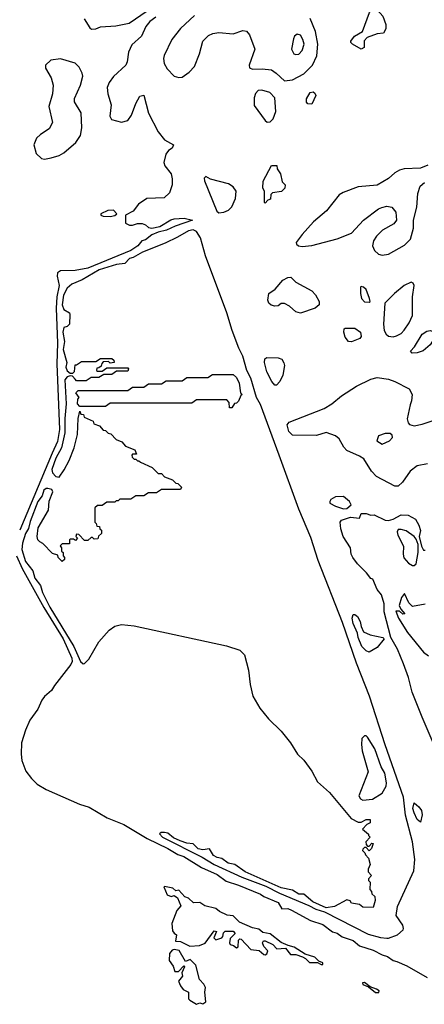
# Model space of a CAD drawing. Extents: x 2293830 to 2387798, y 66850 to 233222.
# Tile 92 of 192: x 2304029 to 2306559, y 197320 to 203479. Entities that reach past the tile are written whole.
import ezdxf

# ---------------------------------------------------------------- set-up
doc = ezdxf.new("R2010")
doc.units = 0

msp = doc.modelspace()

# ---------------------------------------------------------------- linework, layer by layer
at = {"layer": '0CON05XD'}
for points in [[(2304433, 203483), (2304467, 203427), (2304478.3, 203418.3), (2304505, 203421.2), (2304535, 203433.8), (2304630.7, 203439.3), (2304713.9, 203456.1), (2304900, 203585)], [(2306165, 203293.3), (2306110, 203325), (2306100, 203335), (2306100, 203345), (2306122.5, 203375), (2306172.5, 203405), (2306216.1, 203523.9), (2306235, 203550), (2306245, 203552.5), (2306265, 203540), (2306299.7, 203499.7), (2306318.3, 203448.3), (2306319.3, 203420.7), (2306305, 203393.3), (2306265, 203390), (2306202.5, 203367.5), (2306183.6, 203346.4), (2306182.5, 203305), (2306165, 203293.3)], [(2304880, 203495), (2304842.3, 203467.7), (2304818.8, 203435), (2304790, 203375), (2304729.5, 203320.5), (2304710, 203275), (2304702, 203215), (2304693.8, 203195), (2304615, 203123.8), (2304588, 203085), (2304575.8, 203055), (2304580, 203015), (2304602, 202945), (2304593.3, 202875), (2304603.9, 202853.9), (2304665, 202838), (2304705, 202848.8), (2304729.1, 202880.9), (2304755.7, 202954.3), (2304780.5, 202999.5), (2304805, 203007.5), (2304834.5, 202894.5), (2304895, 202777.5), (2304935, 202727.5), (2304990, 202695), (2304982.5, 202675), (2304960, 202660), (2304942.9, 202637.1), (2304930, 202585), (2304936.2, 202565), (2304976.2, 202515), (2304983.6, 202483.6), (2304983.3, 202445), (2304966.7, 202395), (2304932.5, 202365), (2304825, 202359.2), (2304771.2, 202325), (2304739.5, 202280.5), (2304690, 202255), (2304690, 202205), (2304715, 202193.3), (2304735, 202193.3), (2304765, 202203.8), (2304795, 202203.3), (2304815, 202196.2), (2304835, 202178), (2304855, 202174.5), (2304905.4, 202184.6), (2304973.2, 202226.8), (2304995, 202232.5), (2305057.9, 202237.9), (2305110, 202225), (2305002.1, 202187.9), (2304948.1, 202161.9), (2304895, 202150.5), (2304855, 202132.2), (2304815, 202102), (2304793.3, 202095), (2304768.8, 202065), (2304724.2, 202035), (2304455.7, 201925), (2304375, 201909.2), (2304285, 201907.8), (2304265.5, 201894.5), (2304263.8, 201875), (2304275.3, 201815), (2304262, 201745), (2304257, 201675), (2304265.8, 201455), (2304260.6, 201325), (2304279, 200915), (2304265, 200840), (2304232.3, 200767.7), (2304029, 200285)], [(2305121.2, 203505), (2305035, 203422.5), (2304980.8, 203355), (2304932.9, 203255), (2304927.5, 203235), (2304932, 203205), (2304952.2, 203172.2), (2304995, 203126.2), (2305025, 203116.7), (2305045, 203120), (2305089.1, 203150.9), (2305121.2, 203185), (2305154.2, 203265), (2305174.4, 203345), (2305209.3, 203380.7), (2305237.4, 203392.6), (2305275, 203397.8), (2305365, 203390), (2305425, 203411.4), (2305447.3, 203407.3), (2305466.2, 203383.8), (2305500, 203295), (2305463.3, 203195), (2305467, 203177), (2305485, 203170), (2305545, 203172), (2305604.1, 203164.1), (2305633.3, 203145), (2305685, 203096.7)], [(2305685, 203096.7), (2305735, 203101.4), (2305805, 203138.9), (2305860, 203195), (2305886.7, 203253.3), (2305892.8, 203325), (2305878.5, 203405), (2305845, 203485.8)], [(2305755, 203260), (2305775, 203263.3), (2305796, 203285), (2305807.1, 203325), (2305800, 203355), (2305785, 203382.5), (2305765, 203387.5), (2305747.5, 203375), (2305740.5, 203359.5), (2305728.8, 203295), (2305742.5, 203265), (2305755, 203260)], [(2304185, 202606), (2304225, 202614.4), (2304275, 202630), (2304305, 202646.5), (2304380.6, 202709.4), (2304409.2, 202755), (2304417, 202803), (2304414.2, 202895), (2304372.5, 202965), (2304370.8, 202985), (2304410, 203070), (2304422.9, 203125), (2304419.2, 203145), (2304401.7, 203181.7), (2304375.7, 203205.7), (2304283.6, 203233.6), (2304224.1, 203225.9), (2304190, 203195), (2304190, 203175), (2304226.2, 203115), (2304238.8, 203068.8), (2304234.2, 203015), (2304210.8, 202935), (2304233.3, 202835), (2304212.5, 202795), (2304159.7, 202760.3), (2304135, 202736.7), (2304118, 202695), (2304131.7, 202641.7), (2304165, 202610), (2304185, 202606)], [(2305577, 202837), (2305595, 202840), (2305615, 202857.5), (2305630, 202905), (2305625, 202990), (2305593.6, 203023.6), (2305543, 203037), (2305520, 203035), (2305504.1, 203015.9), (2305495, 202990), (2305495, 202942.5), (2305565, 202847.5), (2305577, 202837)], [(2305855, 202950), (2305831.7, 202951.7), (2305823, 202963), (2305823, 202983), (2305845, 203022.5), (2305865, 203027.5), (2305875, 203020), (2305880, 203005), (2305855, 202950)], [(2305565, 202330), (2305560, 202335), (2305560, 202405), (2305550, 202425), (2305550.7, 202469.3), (2305603.6, 202566.4), (2305637, 202567), (2305640, 202545), (2305660, 202515), (2305670, 202465), (2305690, 202445), (2305687.5, 202425), (2305667, 202403), (2305610, 202395), (2305600, 202385), (2305597.5, 202355), (2305580, 202350), (2305565, 202330)], [(2306582.3, 202567.7), (2306535, 202550.8), (2306434.2, 202545.8), (2306405, 202538), (2306375, 202520), (2306336.2, 202485), (2306265, 202444.2), (2306146.2, 202433.8), (2306051.7, 202398.3), (2306027.1, 202382.9), (2305947.6, 202282.4), (2305867.1, 202215), (2305795.8, 202135), (2305757.5, 202085), (2305760, 202075), (2305772.5, 202065), (2305795, 202060), (2305855, 202065.7), (2306015, 202108.1), (2306105, 202144.2), (2306180, 202225), (2306273.8, 202295), (2306294, 202304), (2306325, 202313.1), (2306355.4, 202305.4), (2306381.4, 202275), (2306386, 202225), (2306369.1, 202200.9), (2306298.3, 202161.7), (2306260.8, 202125), (2306240.8, 202095), (2306236, 202065), (2306248, 202035), (2306272.1, 202012.1), (2306295, 202005.8)], [(2305275, 202270), (2305305, 202274), (2305335, 202287.5), (2305355, 202308.8), (2305378.9, 202361.1), (2305382.5, 202405), (2305363.2, 202433.2), (2305335, 202452.5), (2305222, 202482), (2305193, 202497), (2305183.6, 202486.4), (2305185, 202470), (2305261.4, 202281.4), (2305275, 202270)], [(2306295, 202005.8), (2306335, 202011.4), (2306435, 202069.2), (2306472.5, 202105), (2306491.2, 202175), (2306491.9, 202225), (2306512.1, 202305), (2306518.1, 202391.9), (2306533.7, 202436.3), (2306559.5, 202460.5)], [(2304595, 202248), (2304625, 202253.3), (2304637.5, 202265), (2304615, 202286.2), (2304580, 202285), (2304537.5, 202265), (2304537.5, 202255), (2304550.5, 202250.5), (2304595, 202248)], [(2306325, 197733.8), (2306335, 197734.5), (2306392.5, 197755), (2306426.7, 197785), (2306430, 197795), (2306424, 197815), (2306383.8, 197875), (2306392.5, 197932.5), (2306492.9, 198155), (2306500.8, 198225), (2306485, 198336.2), (2306442.4, 198502.4), (2306428.3, 198615), (2306313.7, 198943.7), (2306217.3, 199247.3), (2306134.6, 199454.6), (2306047.5, 199707.5), (2305895.2, 200095), (2305848.8, 200238.8), (2305775, 200416.5), (2305652.6, 200755), (2305535, 201071.9), (2305510, 201115), (2305475, 201235.7), (2305448.5, 201285), (2305425, 201374.2), (2305399.2, 201425), (2305358.4, 201535), (2305325, 201645.7), (2305191.9, 202001.9), (2305159.3, 202115), (2305135, 202154.5), (2305114.7, 202164.7), (2305085, 202158.7), (2305015, 202118.7), (2304939.6, 202080.4), (2304796.7, 202025), (2304738.9, 201991.1), (2304715, 201984), (2304685.8, 201954.2), (2304635, 201948.1), (2304525.6, 201915), (2304418.9, 201851.1), (2304354.8, 201825.2), (2304325, 201798.5), (2304302, 201755), (2304295.6, 201695.6), (2304305, 201666.2), (2304340, 201645), (2304342.5, 201635), (2304340, 201575), (2304325, 201560), (2304305, 201552.5), (2304298.6, 201525), (2304308.8, 201465), (2304300, 201415), (2304324, 201335), (2304316.7, 201305), (2304325, 201282.5), (2304345, 201267.5), (2304361.7, 201268.3), (2304371.7, 201278.3), (2304375, 201320), (2304385, 201320), (2304415, 201340), (2304505, 201340), (2304535, 201360), (2304605, 201360), (2304618.3, 201348.3), (2304620, 201335), (2304595, 201330), (2304585, 201340), (2304551.7, 201338.3), (2304541.7, 201328.3), (2304538.3, 201311.7), (2304525, 201300), (2304511.7, 201298.3), (2304510, 201285), (2304515, 201280), (2304545, 201280), (2304575, 201300), (2304705, 201300), (2304710, 201295), (2304705, 201280), (2304635, 201280), (2304605, 201260), (2304555, 201260), (2304525, 201240), (2304475, 201240), (2304445, 201220), (2304385, 201220), (2304375, 201230), (2304358.3, 201248.3), (2304345, 201250), (2304325, 201243.8), (2304311.5, 201225), (2304320, 201075), (2304310.9, 200985), (2304310.4, 200895), (2304289.8, 200800.2), (2304255, 200735.5), (2304229.1, 200665), (2304235, 200644.2), (2304255, 200622), (2304275, 200617.5), (2304307.5, 200662.5), (2304338.6, 200721.4), (2304368.8, 200801.2), (2304390, 200885), (2304393.8, 200985), (2304405, 201030), (2304411.7, 201011.7), (2304428.3, 201008.3), (2304431.7, 200991.7), (2304488.3, 200968.3), (2304491.7, 200951.7), (2304528.3, 200938.3), (2304551.7, 200911.7), (2304565, 200910), (2304581.7, 200891.7), (2304598.3, 200888.3), (2304631.7, 200851.7), (2304668.3, 200838.3), (2304691.7, 200811.7), (2304748.3, 200788.3), (2304760, 200760), (2304735, 200760), (2304730, 200755), (2304731.7, 200741.7), (2304745, 200730), (2304755, 200730), (2304765, 200720), (2304775, 200720), (2304785, 200710), (2304858.3, 200678.3), (2304895, 200640), (2304915, 200640), (2304935, 200620), (2304985, 200600), (2305005, 200580), (2305018.3, 200578.3), (2305040, 200555), (2305035, 200540), (2304915, 200540), (2304885, 200520), (2304835, 200520), (2304805, 200500), (2304755, 200500), (2304725, 200480), (2304655, 200480), (2304645, 200470), (2304631.7, 200468.3), (2304625, 200460), (2304575, 200460), (2304545, 200440), (2304515, 200440), (2304500, 200425), (2304500, 200335), (2304508.3, 200328.3), (2304511.7, 200311.7), (2304528.3, 200308.3), (2304530, 200295), (2304540, 200285), (2304540, 200265), (2304521.7, 200248.3), (2304518.3, 200231.7), (2304495, 200230), (2304485, 200240), (2304475, 200240), (2304455, 200220), (2304435, 200220), (2304398.3, 200258.3), (2304385, 200260), (2304380, 200245), (2304390, 200235), (2304378.3, 200221.7), (2304365, 200230), (2304345, 200230), (2304340, 200225), (2304340, 200200), (2304295, 200200), (2304281.7, 200188.3), (2304290, 200175), (2304290, 200155), (2304300, 200145), (2304300, 200125), (2304310, 200115), (2304308.3, 200101.7), (2304295, 200090), (2304270, 200115), (2304268.3, 200128.3), (2304235, 200140), (2304173, 200203), (2304155, 200212.5), (2304143.3, 200225), (2304137.5, 200245), (2304145, 200300), (2304210, 200410), (2304214, 200466), (2304236.7, 200525), (2304229.2, 200539.2), (2304205.8, 200545.8), (2304195, 200545.7), (2304179.4, 200535), (2304168.8, 200501.2), (2304142, 200465), (2304095, 200340.8), (2304084, 200296), (2304065, 200264.3), (2304046.9, 200205), (2304043.2, 200165), (2304065, 200090.5), (2304110.7, 200030.7), (2304124.6, 199985), (2304159.1, 199939.1), (2304172.4, 199895), (2304191.2, 199858.8), (2304217.9, 199805), (2304367.1, 199557.1), (2304408.4, 199465), (2304425, 199450.5), (2304435, 199451.6), (2304461.3, 199478.7), (2304523.6, 199586.4), (2304589.5, 199660.5), (2304625, 199684.8), (2304665, 199696), (2304745, 199687.3), (2305322.7, 199562.7), (2305405.9, 199535.9), (2305435, 199506.2), (2305459.9, 199409.9), (2305471.1, 199321.1), (2305488, 199248), (2305531.3, 199171.4), (2305584.7, 199104.7), (2305665, 199028.5), (2305723.5, 198955), (2305765.4, 198885.4), (2305805, 198847.1), (2305855, 198778.6), (2305891.1, 198711.1), (2305967.1, 198645), (2306101.2, 198481.2), (2306145, 198458.8), (2306165, 198460), (2306195, 198475.8), (2306220, 198475), (2306220, 198455), (2306200, 198445), (2306172.5, 198415), (2306210, 198385), (2306210, 198375), (2306220, 198365), (2306193, 198337), (2306195, 198320), (2306205, 198310), (2306215, 198310), (2306231.7, 198328.3), (2306240, 198325), (2306230, 198295), (2306215, 198280), (2306195, 198300), (2306185, 198300), (2306175, 198290), (2306173, 198283), (2306188.3, 198268.3), (2306192.5, 198255), (2306210, 198235), (2306220, 198195), (2306207.5, 198165), (2306208.3, 198148.3), (2306230, 198125), (2306210, 198105), (2306210, 198095), (2306220, 198085), (2306218.3, 198038.3), (2306230, 198025), (2306231.7, 198011.7), (2306250, 197995), (2306251.7, 197968.3), (2306240, 197925), (2306175, 197927.5), (2306153.8, 197943.8), (2306105, 197952.5), (2306095, 197967.5), (2306075, 197972.5), (2305998.5, 197931.5), (2305945, 197923.5), (2305861.3, 197961.3), (2305805, 198008), (2305775, 198008.9), (2305735, 198034.4), (2305665, 198047.9), (2305439.5, 198149.5), (2305375, 198194.5), (2305332.3, 198202.3), (2305292.5, 198232.5), (2305265, 198238.2), (2305241.3, 198251.3), (2305215, 198292), (2305175, 198286.2), (2305145, 198292.1), (2305113.4, 198323.4), (2305075, 198327.2), (2305032.1, 198342.1), (2304991.8, 198361.8), (2304955, 198390), (2304935.3, 198395.3), (2304914.6, 198395.4), (2304903.4, 198386.6), (2304923.1, 198365), (2305169.7, 198239.7), (2305244.4, 198195), (2305419.2, 198115), (2305569, 198059), (2305654.4, 198015), (2305838.2, 197938.2), (2305880, 197915), (2305935, 197897.5), (2306208.7, 197758.7), (2306285, 197736.9), (2306325, 197733.8)], [(2305785, 201643.8), (2305755, 201651.2), (2305716.1, 201686.1), (2305685, 201702.5), (2305665, 201702.5), (2305645, 201688.8), (2305625, 201686), (2305602.3, 201692.3), (2305586.7, 201705), (2305581.2, 201725), (2305586.7, 201765), (2305626, 201794), (2305675, 201850), (2305705, 201866.2), (2305725, 201867.5), (2305755, 201837.5), (2305855, 201782.5), (2305878.3, 201758.3), (2305902.5, 201715), (2305902.5, 201695), (2305877.5, 201675), (2305785, 201643.8)], [(2306365, 201495.8), (2306385, 201500.6), (2306413.6, 201516.4), (2306433.7, 201536.3), (2306465, 201582), (2306485, 201627.5), (2306485.6, 201745), (2306496.2, 201815), (2306490, 201830), (2306476.7, 201836.7), (2306434.4, 201815.6), (2306373.8, 201766.2), (2306313.3, 201705), (2306303.1, 201575), (2306308.6, 201535), (2306320.9, 201510.9), (2306335, 201500), (2306365, 201495.8)], [(2306215, 201712.5), (2306220, 201715), (2306217.5, 201735), (2306195, 201790), (2306180, 201805), (2306165, 201810), (2306160, 201805), (2306160, 201765), (2306167.5, 201735), (2306185, 201713.3), (2306215, 201712.5)], [(2306105, 201464), (2306085, 201466.7), (2306065, 201492.5), (2306056.2, 201525), (2306057.5, 201545), (2306065, 201550), (2306125, 201550), (2306160, 201525), (2306163.6, 201496.4), (2306156.2, 201485), (2306105, 201464)], [(2306483.6, 201393.6), (2306472.5, 201405), (2306497.3, 201432.7), (2306545, 201511.2), (2306575, 201530), (2306595, 201533.8), (2306617.3, 201527.3), (2306626, 201505), (2306621.2, 201485), (2306596.2, 201445), (2306552.3, 201407.7), (2306515, 201393.8), (2306483.6, 201393.6)], [(2305635, 201192.5), (2305625, 201193.3), (2305605, 201216.2), (2305575, 201276.7), (2305560, 201335), (2305562, 201358), (2305573.6, 201366.4), (2305645, 201363.3), (2305667.5, 201355), (2305681.7, 201331.7), (2305685.8, 201315), (2305673.9, 201256.1), (2305656.2, 201215), (2305635, 201192.5)], [(2305355, 201050), (2305341.7, 201051.7), (2305340, 201085), (2305325, 201100), (2305135, 201100), (2305105, 201080), (2304595, 201080), (2304565, 201060), (2304405, 201060), (2304390, 201075), (2304392.5, 201105), (2304400, 201115), (2304380, 201145), (2304395, 201160), (2304705, 201160), (2304735, 201180), (2304805, 201180), (2304835, 201200), (2304915, 201200), (2304945, 201220), (2305045, 201220), (2305075, 201240), (2305205, 201240), (2305235, 201260), (2305365, 201260), (2305385, 201240), (2305402.5, 201205), (2305410, 201145), (2305420, 201135), (2305411.7, 201128.3), (2305398.3, 201091.7), (2305385, 201080), (2305371.7, 201078.3), (2305355, 201050)], [(2306395, 200560), (2306375, 200561.2), (2306261.2, 200621.2), (2306230, 200655), (2306180.9, 200730.9), (2306155, 200749.2), (2306075, 200784.2), (2306055.7, 200805), (2306027.4, 200857.4), (2306005, 200875.8), (2305945, 200896), (2305885, 200876.9), (2305735, 200880.6), (2305712.3, 200902.3), (2305700.8, 200945), (2305715, 200960.8), (2305933.1, 201046.9), (2305981.2, 201075), (2306042, 201125), (2306134.6, 201185.4), (2306225, 201229.2), (2306265, 201240), (2306335, 201230), (2306375, 201216.2), (2306465, 201168.8), (2306483.9, 201133.9), (2306480, 201095), (2306470.6, 201069.4), (2306451.7, 200981.7), (2306457.5, 200957.5), (2306467, 200947), (2306495, 200937.5), (2306545, 200948), (2306675, 200992)], [(2306295, 200823.3), (2306342.5, 200845), (2306360, 200865), (2306359.3, 200879.3), (2306345, 200890), (2306315, 200890), (2306272.5, 200875), (2306262.5, 200845), (2306295, 200823.3)], [(2306579.1, 200700.9), (2306515, 200688.6), (2306470, 200655), (2306423.8, 200585), (2306395, 200560)], [(2306055, 200419), (2306075, 200421.9), (2306101.9, 200445), (2306090.8, 200465), (2306055, 200495.6), (2306005, 200494.4), (2305975, 200477.1), (2305967.8, 200465), (2305968.9, 200455), (2306004.3, 200435), (2306055, 200419)], [(2306614.3, 198955), (2306545.4, 199115), (2306483.4, 199273.4), (2306460.4, 199365), (2306429.3, 199449.3), (2306391.7, 199541.7), (2306350.8, 199615), (2306307.8, 199775), (2306307.5, 199825), (2306291.7, 199881.7), (2306264.2, 199915), (2306238.3, 199978.3), (2306225, 199983.3), (2306198.6, 200018.6), (2306141.2, 200075), (2306113.3, 200115), (2306102.5, 200135), (2306097.5, 200175), (2306052.5, 200245), (2306036.7, 200295), (2306033.3, 200335), (2306041.7, 200348.3), (2306097, 200367), (2306155, 200360), (2306165, 200390), (2306195, 200390), (2306225, 200380), (2306245, 200382.5), (2306315, 200349.2), (2306335, 200346), (2306365, 200354), (2306415, 200381.2), (2306458.8, 200378.8), (2306503.3, 200355), (2306525, 200317.5), (2306536.4, 200283.6), (2306527.5, 200245), (2306542.5, 200185), (2306555, 200160), (2306565, 200160)], [(2306495, 200063.8), (2306507.5, 200075), (2306521.2, 200145), (2306520, 200195), (2306508.8, 200228.8), (2306496.2, 200246.2), (2306445, 200281.9), (2306415, 200290.6), (2306395, 200288.8), (2306389.2, 200275), (2306392.9, 200255), (2306428.8, 200185), (2306426.7, 200135), (2306432.3, 200112.3), (2306459.5, 200079.5), (2306485, 200063.8), (2306495, 200063.8)], [(2304008.4, 200125), (2304045.2, 200045.2), (2304180.9, 199800.9), (2304300.4, 199605), (2304355.3, 199485), (2304356.9, 199465), (2304348.5, 199445), (2304246.9, 199313.1), (2304227.1, 199282.9), (2304184.6, 199245.4), (2304167.7, 199222.3), (2304142.2, 199165), (2304093.3, 199096.7), (2304064.4, 199035.6), (2304040.9, 198955), (2304038.8, 198885), (2304043, 198845), (2304068, 198778), (2304102.2, 198732.2), (2304137.9, 198697.9), (2304193.6, 198663.6), (2304402.6, 198572.6), (2304462.6, 198552.6), (2304577, 198487), (2304681.1, 198445), (2304827, 198357), (2304955.6, 198295), (2305017.9, 198257.9), (2305055, 198245.4), (2305166.2, 198176.2), (2305265, 198131.4), (2305319.3, 198089.3), (2305398, 198065), (2305535, 198009.6), (2305555, 197994.7), (2305645, 197956.2), (2305667.7, 197917.7), (2305705, 197918.8), (2305729.6, 197909.6), (2305848.1, 197845), (2305925, 197820), (2305985, 197772.9), (2306015.3, 197765.3), (2306045, 197741.1), (2306115, 197720), (2306155, 197686.7), (2306239.1, 197659.1), (2306295, 197629.2), (2306328.5, 197618.5), (2306363.6, 197593.6), (2306387.9, 197587.9), (2306450.5, 197560.5), (2306578.2, 197488.2)], [(2306565, 199823.1), (2306485, 199807.5), (2306461.7, 199831.7), (2306435, 199890), (2306416.7, 199865), (2306402.5, 199815), (2306412.5, 199792.5), (2306437, 199763), (2306425, 199760), (2306405, 199780), (2306381.7, 199778.3), (2306397.5, 199735), (2306453.3, 199645), (2306555, 199522.5), (2306585, 199500)], [(2306215, 199522.5), (2306195, 199530), (2306168.3, 199558.3), (2306146.2, 199615), (2306142, 199642), (2306115, 199702.5), (2306109.2, 199735), (2306115, 199757.5), (2306125, 199757.5), (2306142.5, 199745), (2306158.8, 199715), (2306163.6, 199683.6), (2306180, 199650), (2306220.3, 199630.3), (2306300, 199615), (2306307.5, 199605), (2306265, 199550.8), (2306215, 199522.5)], [(2306175, 198596.5), (2306235, 198602.8), (2306295, 198640.6), (2306321.8, 198685), (2306323.5, 198705), (2306311.8, 198765), (2306290, 198805), (2306248.9, 198918.9), (2306205, 198990), (2306195, 199000), (2306185, 199000), (2306168.3, 198981.7), (2306166.7, 198945), (2306171.2, 198905), (2306207.5, 198775), (2306149.2, 198625), (2306160, 198605), (2306175, 198596.5)], [(2306535, 198460), (2306515, 198476.7), (2306495, 198516.7), (2306488.5, 198545), (2306495, 198580), (2306525.4, 198555.4), (2306541.7, 198531.7), (2306546, 198505), (2306535, 198460)], [(2305915, 197568.8), (2305925, 197570), (2305925, 197580), (2305898.8, 197588.8), (2305875.5, 197615.5), (2305814.2, 197634.2), (2305745, 197677.7), (2305707.2, 197687.2), (2305665, 197707.1), (2305595, 197760), (2305549.2, 197769.2), (2305525, 197790), (2305485, 197797.5), (2305403.2, 197833.2), (2305365, 197874.3), (2305326.8, 197876.8), (2305279.6, 197899.6), (2305255, 197920), (2305186.5, 197936.5), (2305155, 197957.3), (2305115, 197955.7), (2305085, 197984.2), (2305061.8, 197991.8), (2305025, 198033.3), (2305005, 198030), (2304987.4, 198047.4), (2304935, 198056.2), (2304930, 198055), (2304950.5, 198005), (2304975.7, 197994.3), (2304995, 198000), (2305016.4, 197986.4), (2305037.5, 197935), (2305012.3, 197907.7), (2304980.6, 197825), (2304985, 197780), (2304995, 197764), (2305010, 197755), (2305002.5, 197715), (2305035, 197713.8), (2305093.9, 197683.9), (2305152.9, 197687.1), (2305188.3, 197701.7), (2305245, 197780), (2305260, 197775), (2305242.5, 197735), (2305255, 197722.5), (2305292.5, 197735), (2305300, 197745), (2305303, 197767), (2305313, 197777), (2305365, 197777.5), (2305376.4, 197763.6), (2305345, 197732.5), (2305341.2, 197705), (2305345, 197693.3), (2305367, 197687), (2305385, 197673.3), (2305395, 197680), (2305398.3, 197721.7), (2305405, 197730), (2305415, 197727.5), (2305475, 197663.3), (2305526.6, 197656.6), (2305555, 197631.2), (2305565, 197630), (2305573.6, 197636.4), (2305580, 197655), (2305555, 197682.5), (2305546.7, 197705), (2305553.8, 197716.2), (2305565, 197716.2), (2305612.5, 197695), (2305637.7, 197667.7), (2305691.7, 197671.7), (2305722.2, 197632.2), (2305755, 197632.5), (2305797.3, 197617.3), (2305816.8, 197606.8), (2305841.4, 197581.4), (2305890.7, 197580.7), (2305915, 197568.8)], [(2305135, 197320), (2305155, 197330), (2305175, 197323.8), (2305192.5, 197335), (2305186.7, 197395), (2305190, 197425), (2305181.2, 197445), (2305153.8, 197475), (2305131.2, 197565), (2305095, 197600), (2305065, 197587.5), (2305025.6, 197655.6), (2304995, 197662), (2304981.7, 197658.3), (2304965, 197637.5), (2304964.4, 197595), (2304989.5, 197559.5), (2305000, 197525), (2305022.5, 197525), (2305055, 197560), (2305060, 197555), (2305043.6, 197516.4), (2305046.7, 197495), (2305022.5, 197465), (2305034.2, 197435), (2305052.2, 197412.2), (2305083.8, 197395), (2305083.8, 197355), (2305092.5, 197345), (2305135, 197320)], [(2306255, 197393.1), (2306275, 197394), (2306276.2, 197405), (2306261.2, 197415), (2306220, 197430), (2306185, 197456.7), (2306172.5, 197455), (2306175, 197444.4), (2306210, 197430), (2306255, 197393.1)]]:
    msp.add_lwpolyline(points, dxfattribs=at)

doc.saveas('drawing.dxf')
